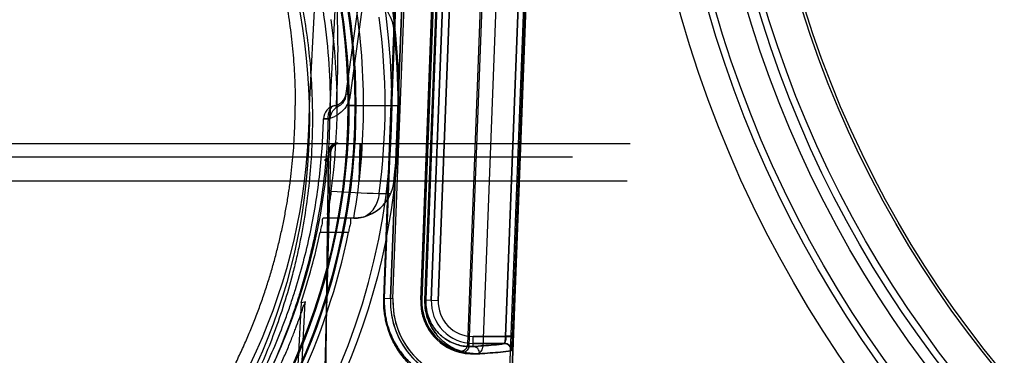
# Model space of a CAD drawing. Header units: millimetres. Extents: x 0 to 297, y 0 to 210.
# Tile 188 of 256: x 56.796 to 57.151, y 158.366 to 158.487. Entities that reach past the tile are written whole.
import ezdxf

# ---------------------------------------------------------------- set-up
doc = ezdxf.new("R2010")
doc.units = ezdxf.units.MM
doc.header["$LTSCALE"] = 16.335
doc.layers.get('0').update_dxf_attribs({"linetype": 'CONTINUOUS'})
for name, color, linetype in [('AXES_REF', 7, 'CONTINUOUS'), ('INTFCLR_1', 7, 'CONTINUOUS'), ('INTFCLR_144815', 7, 'CONTINUOUS'), ('INTFCLR_72935', 7, 'CONTINUOUS')]:
    doc.layers.add(name, color=color, linetype=linetype)

msp = doc.modelspace()

# ---------------------------------------------------------------- linework, layer by layer
at = {"color": 7, "linetype": 'Continuous'}
for centre, radius in [((57.445730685, 154.9564782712), 4.8479140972), ((57.445730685, 154.9564782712), 4.8475), ((57.445730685, 154.9564782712), 4.8164570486), ((57.445730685, 158.6054782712), 0.4275), ((57.445730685, 158.6054782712), 0.4175), ((57.445730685, 158.6054782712), 0.404), ((57.445730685, 158.6054782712), 0.4), ((57.445730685, 158.6054782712), 0.3975), ((57.445730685, 158.6054782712), 0.385), ((57.445730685, 158.6054782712), 0.384)]:
    msp.add_circle(centre, radius, dxfattribs=at)
at = {"color": 9, "linetype": 'Continuous'}
msp.add_circle((57.445730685, 158.6054782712), 0.415, dxfattribs=at)
at = {"color": 7, "linetype": 'Continuous'}
msp.add_arc((57.445730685, 154.9564782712), 4.8, 278.2771290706, 261.7228709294, dxfattribs=at)
at = {"layer": 'AXES_REF', "color": 9, "linetype": 'Continuous'}
msp.add_circle((57.445730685, 154.9564782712), 4.4222561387, dxfattribs=at)
at = {"layer": 'INTFCLR_1', "color": 6, "linetype": 'Continuous'}
for p, q in [((56.986436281, 158.7207297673), (56.9604852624, 158.0414880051)), ((56.98731675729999, 158.7206826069), (56.9613668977, 158.0414711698)), ((56.96882851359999, 158.5217950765), (56.9630006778, 158.3692573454)), ((56.9298093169, 158.3868012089), (56.9343940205, 158.5068012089)), ((56.9306909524, 158.3867843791), (56.9352756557, 158.5067843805)), ((56.9452683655, 158.5064026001), (56.9406836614, 158.3864025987))]:
    msp.add_line(p, q, dxfattribs=at)
at = {"layer": 'INTFCLR_1', "color": 9, "linetype": 'Continuous'}
for p, q in [((56.9768117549, 158.5182258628), (56.9712633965, 158.3731393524)), ((56.9793076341, 158.5181304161), (56.9737591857, 158.3730439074)), ((56.9273999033, 158.3869033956), (56.9319668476, 158.5069041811)), ((56.93213973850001, 158.5069041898), (56.927575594, 158.3869034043)), ((56.9422254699, 158.3863330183), (56.9467943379, 158.5063337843)), ((56.9470691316, 158.5063337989), (56.9425044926, 158.3863330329)), ((56.9444968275, 158.386256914), (56.9490815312, 158.506256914)), ((56.9469946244, 158.3861614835), (56.9515793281, 158.5061614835)), ((56.927575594, 158.3869034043), (56.9273999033, 158.3869033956)), ((56.927575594, 158.3869034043), (56.930690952, 158.3867843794)), ((56.9425044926, 158.3863330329), (56.9422254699, 158.3863330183)), ((56.9425044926, 158.3863330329), (56.9469946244, 158.3861614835)), ((56.9595287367, 158.3695267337), (56.9595287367, 158.3731393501)), ((56.9595287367, 158.3731393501), (56.9712633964, 158.3731393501)), ((56.9712633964, 158.3731393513), (56.9737591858, 158.373043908)), ((56.9708147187, 158.3706397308), (56.9595287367, 158.3706397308))]:
    msp.add_line(p, q, dxfattribs=at)
msp.add_circle((56.68559089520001, 158.4514782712), 0.215, dxfattribs=at)
at = {"layer": 'INTFCLR_1', "color": 6, "linetype": 'Continuous'}
for centre, radius, start, end in [((56.9595287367, 158.3856826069), 0.0297404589, 177.8120294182, 265.0197515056), ((56.9595287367, 158.3856826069), 0.028858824, 177.8120298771, 265.0197518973), ((56.9595287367, 158.3856826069), 0.018858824, 177.8120296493, 273.4125651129), ((56.9605025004, 158.3693527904), 0.0025, 273.4125647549, 357.8120301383)]:
    msp.add_arc(centre, radius, start, end, dxfattribs=at)
at = {"layer": 'INTFCLR_1', "color": 9, "linetype": 'Continuous'}
for centre, radius, start, end in [((56.9595287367, 158.3856826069), 0.0150428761, 177.8120294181, 269.9999999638), ((56.9595287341, 158.3856826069), 0.0125432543, 177.8120290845, 269.9999999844)]:
    msp.add_arc(centre, radius, start, end, dxfattribs=at)
for points, knots in [([(56.5922897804, 158.6501280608), (56.593900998, 158.6509125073), (56.5971549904, 158.6524466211), (56.6037559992, 158.6553578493), (56.6155670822, 158.660039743), (56.6295225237, 158.6643700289), (56.6420319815, 158.6672153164), (56.648402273, 158.6684047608), (56.6520824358, 158.6690171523), (56.6612971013, 158.6704258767), (56.6770795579, 158.6718907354), (56.6957278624, 158.6716556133), (56.7077838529, 158.6705504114), (56.7133500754, 158.6698545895), (56.7170566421, 158.669341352), (56.7270913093, 158.6677491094), (56.7431885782, 158.6641092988), (56.75876869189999, 158.6588556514), (56.7679851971, 158.6550807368), (56.7713005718, 158.6536487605), (56.77620762, 158.6514552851), (56.7865314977, 158.6464471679), (56.8016560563, 158.6376762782), (56.8157461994, 158.6275702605), (56.82433841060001, 158.6204258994), (56.8281928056, 158.6170231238), (56.8307309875, 158.6147283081), (56.83752948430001, 158.6083594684), (56.8479802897, 158.5973571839), (56.860475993, 158.5815013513), (56.8696440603, 158.5673794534), (56.8753926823, 158.5570296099), (56.8785041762, 158.5509390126), (56.88300325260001, 158.5416015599), (56.8889946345, 158.5270449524), (56.8941423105, 158.5101650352), (56.8967238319, 158.4988382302), (56.897776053, 158.4934703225), (56.89844221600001, 158.4898339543), (56.9000998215, 158.4797266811), (56.9014110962, 158.4666604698), (56.9017350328, 158.4534963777), (56.9016447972, 158.4468358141), (56.9015191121, 158.4430048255), (56.9010855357, 158.4335137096), (56.89982085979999, 158.4212627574), (56.8974722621, 158.4082709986), (56.8960647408, 158.4018718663), (56.8951937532, 158.3982391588), (56.8938314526, 158.3928556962), (56.8915623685, 158.3849312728), (56.8869197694, 158.371287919), (56.8813633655, 158.3581538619), (56.8757379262, 158.3471341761), (56.8723284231, 158.3410052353), (56.8670612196, 158.3320439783), (56.8584349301, 158.3191616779), (56.8454012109, 158.303166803), (56.8345454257, 158.2921440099), (56.8268634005, 158.2852178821), (56.821598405, 158.2806946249), (56.8120727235, 158.2730888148), (56.7975734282, 158.2631395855), (56.7852104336, 158.2563339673), (56.7788227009, 158.2532207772)], [0, 0, 0, 0, 0.0078493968, 0.0157556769, 0.0315973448, 0.06348082, 0.0796255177, 0.0877696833, 0.09186257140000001, 0.09596636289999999, 0.128600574, 0.1611442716, 0.177500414, 0.1816059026, 0.1857145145, 0.1938901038, 0.2261064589, 0.2578609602, 0.2657731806, 0.2697286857, 0.2736790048, 0.2893160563, 0.3199691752, 0.350131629, 0.3651446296, 0.3688979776, 0.3726519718, 0.3801321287, 0.4097003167, 0.4390100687, 0.4684423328, 0.4833358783, 0.4908515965, 0.498396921, 0.52873346, 0.5596898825, 0.5755734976, 0.5795998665, 0.5836492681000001, 0.5917658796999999, 0.6244614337, 0.6410489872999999, 0.6494251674, 0.6536350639, 0.6578378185, 0.6910418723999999, 0.7074624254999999, 0.7156483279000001, 0.7197377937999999, 0.7238248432, 0.7399718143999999, 0.7558251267, 0.7869322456, 0.802323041, 0.8100025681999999, 0.8176490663, 0.8478512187, 0.8777971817, 0.9079026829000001, 0.9155006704, 0.9231007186, 0.93830313, 0.9688745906, 1, 1, 1, 1]), ([(56.9583155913, 158.3545025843), (56.9583073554, 158.3542859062), (56.95714291, 158.3542117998), (56.9561529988, 158.3541324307), (56.9544937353, 158.354248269), (56.9528669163, 158.3544655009), (56.9509067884, 158.3548695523), (56.9486576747, 158.3555199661), (56.9461187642, 158.3564975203), (56.94331445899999, 158.3579010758), (56.9402653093, 158.359865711), (56.9376704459, 158.362034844), (56.93555432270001, 158.3642117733), (56.933902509, 158.3661978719), (56.9325835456, 158.36808744), (56.931560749, 158.3697877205), (56.9305190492, 158.3717284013), (56.9295835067, 158.3738613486), (56.9287877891, 158.3761854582), (56.9282556, 158.3781137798), (56.92782602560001, 158.3801758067), (56.9274169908, 158.3831098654), (56.9273419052, 158.3853794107), (56.927399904, 158.3869033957)], [0, 0, 0, 0, 0.0129007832, 0.0477801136, 0.07449872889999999, 0.1073882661, 0.1467237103, 0.1929830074, 0.2466911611, 0.3083123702, 0.3792507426, 0.4620352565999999, 0.508884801, 0.5597369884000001, 0.6155593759, 0.6457937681, 0.6777486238, 0.7465620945, 0.7840437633, 0.8238376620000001, 0.8654990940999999, 0.9092634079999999, 1, 1, 1, 1]), ([(56.95694689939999, 158.3560544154), (56.9569396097, 158.3558467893), (56.955843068, 158.3557469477), (56.9548939, 158.3556753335), (56.9533213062, 158.3557737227), (56.9517765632, 158.3559749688), (56.9499160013, 158.3563529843), (56.9477801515, 158.3569668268), (56.9453685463, 158.3578930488), (56.9427040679, 158.3592264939), (56.9398061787, 158.3610963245), (56.9373400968, 158.3631629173), (56.9353287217, 158.3652382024), (56.9337581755, 158.3671327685), (56.9325041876, 158.3689356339), (56.9315317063, 158.3705582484), (56.9305409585, 158.3724110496), (56.9296513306, 158.3744475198), (56.9288947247, 158.3766665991), (56.928388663, 158.378508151), (56.9279802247, 158.3804775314), (56.9275914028, 158.3832800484), (56.927520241, 158.3854477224), (56.927575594, 158.3869034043)], [0, 0, 0, 0, 0.0129809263, 0.0477590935, 0.0743728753, 0.107135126, 0.1463267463, 0.1924321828, 0.2459854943, 0.3074636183, 0.378286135, 0.461004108, 0.5078490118, 0.5587223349, 0.6145978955, 0.6448734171, 0.6768805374, 0.7458344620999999, 0.7834065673, 0.8233054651, 0.8650849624, 0.9089800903, 1, 1, 1, 1]), ([(56.9619239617, 158.3669316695), (56.9611563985, 158.366886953), (56.9595485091, 158.3668951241), (56.957045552, 158.3672373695), (56.9543666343, 158.3680003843), (56.9520770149, 158.3690613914), (56.9502002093, 158.3702429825), (56.9487197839, 158.3713850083), (56.9472348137, 158.3727989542), (56.9457812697, 158.3745394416), (56.9446745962, 158.3762703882), (56.9438661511, 158.3778822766), (56.9432948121, 158.3792817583), (56.94280521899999, 158.3808445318), (56.9422969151, 158.3831937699), (56.9421771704, 158.3850644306), (56.94222546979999, 158.386333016)], [0, 0, 0, 0, 0.0741886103, 0.15467214, 0.2430392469, 0.3420070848, 0.3969611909, 0.4567875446, 0.5221129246, 0.5944261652, 0.6750844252, 0.7197030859, 0.7682915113, 0.8207824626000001, 0.8775040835, 1, 1, 1, 1]), ([(56.9595287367, 158.3695267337), (56.9588694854, 158.3694819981), (56.95748674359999, 158.3694772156), (56.9553309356, 158.3697576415), (56.9530192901, 158.3704047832), (56.9510413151, 158.3713153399), (56.9494183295, 158.3723342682), (56.9481365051, 158.3733221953), (56.946849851, 158.3745480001), (56.9455895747, 158.3760596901), (56.9445146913, 158.3777453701), (56.9436364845, 158.3795915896), (56.9430547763, 158.3813288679), (56.94256630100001, 158.3835959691), (56.94246244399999, 158.3852268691), (56.9425044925, 158.3863330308)], [0, 0, 0, 0, 0.0735968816, 0.1535237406, 0.241401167, 0.3399937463, 0.3948260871, 0.4545916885, 0.5199362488, 0.5923717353, 0.6732825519, 0.7419092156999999, 0.8196423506, 0.8767056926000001, 1, 1, 1, 1]), ([(56.9595287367, 158.3695267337), (56.9620161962, 158.3696729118), (56.9657710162, 158.3699789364), (56.9695727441, 158.3702884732), (56.9708147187, 158.3706397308)], [0, 0, 0, 0, 0.6587678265, 1, 1, 1, 1]), ([(56.9619239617, 158.3669316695), (56.9619446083, 158.3675794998), (56.9614782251, 158.3689316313), (56.9601577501, 158.3695234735), (56.9595287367, 158.3695267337)], [0, 0, 0, 0, 0.5074920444, 1, 1, 1, 1]), ([(56.9733082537, 158.3680446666), (56.9720549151, 158.3676932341), (56.968220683, 158.3673839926), (56.96443306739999, 158.3670778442), (56.9619239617, 158.3669316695)], [0, 0, 0, 0, 0.3411963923, 1, 1, 1, 1])]:
    msp.add_open_spline(points, degree=3, knots=knots, dxfattribs=at)
at = {"layer": 'INTFCLR_1', "color": 7, "linetype": 'Continuous'}
for points, knots in [([(56.9712633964, 158.3731393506), (56.9712510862, 158.3729784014), (56.9711990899, 158.3723484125), (56.9710834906, 158.3714643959), (56.9709776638, 158.3709321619), (56.9708462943, 158.3705830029), (56.9707844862, 158.3706238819)], [0, 0, 0, 0, 0.1868010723, 0.7451097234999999, 0.9142443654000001, 1, 1, 1, 1]), ([(56.9732777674, 158.3680129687), (56.9733714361, 158.3678901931), (56.9734865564, 158.3689420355), (56.9735740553, 158.3695553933), (56.9736833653, 158.3713024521), (56.97373500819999, 158.3724116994), (56.9737591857, 158.3730439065)], [0, 0, 0, 0, 0.09135910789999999, 0.3072878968, 0.6257122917, 1, 1, 1, 1]), ([(56.9737591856, 158.3730439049), (56.973741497, 158.3725815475), (56.9736901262, 158.3715033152), (56.9736100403, 158.3698283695), (56.97344242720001, 158.3686280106), (56.9733082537, 158.3680446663)], [0, 0, 0, 0, 0.2762257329, 0.6446028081, 1, 1, 1, 1]), ([(56.9732777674, 158.3680129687), (56.9733057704, 158.3686689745), (56.9728072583, 158.3700613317), (56.97143725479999, 158.3706271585), (56.9707844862, 158.3706238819)], [0, 0, 0, 0, 0.501461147, 1, 1, 1, 1]), ([(56.9708147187, 158.3706397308), (56.9714659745, 158.3706390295), (56.97282509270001, 158.3700762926), (56.9733324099, 158.3686962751), (56.9733082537, 158.3680446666)], [0, 0, 0, 0, 0.4996930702, 1, 1, 1, 1])]:
    msp.add_open_spline(points, degree=3, knots=knots, dxfattribs=at)
msp.add_open_spline([(56.9712633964, 158.3731393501), (56.971222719, 158.3726159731), (56.9716131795, 158.3716460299), (56.9710932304, 158.3715737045)], degree=3, dxfattribs=at)
at = {"layer": 'INTFCLR_144815', "color": 6, "linetype": 'Continuous'}
for p, q in [((56.908090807, 158.4562801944), (56.92644391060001, 158.8064782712)), ((56.9005908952, 158.4564782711), (56.9173664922, 158.7765757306)), ((56.9101389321, 158.455558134), (56.91086987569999, 158.4559963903)), ((56.9171129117, 158.4564782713), (56.9146132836, 158.4564782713)), ((56.9149384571, 158.4564782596), (56.9174619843, 158.4564782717)), ((56.9171129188, 158.4564782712), (56.9303539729, 158.4564782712)), ((56.9303539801, 158.4564782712), (56.932853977, 158.4564782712)), ((56.9303539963, 158.4564782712), (56.9328539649, 158.4564782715)), ((56.9185468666, 158.4290894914), (56.9188848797, 158.4427782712)), ((56.9193031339, 158.4427782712), (56.9185468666, 158.4290894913)), ((57.0004017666, 158.4427782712), (57.0161099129, 158.4427782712)), ((56.9081730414, 158.4387782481), (56.9067930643, 158.3828922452)), ((56.9081730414, 158.4387782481), (56.90818114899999, 158.4389720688)), ((57.0150403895, 158.4290894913), (56.3561414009, 158.4290894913)), ((56.9200117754, 158.416208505), (56.9173185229, 158.4157533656)), ((56.8976137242, 158.3854508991), (56.8960621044, 158.3551248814)), ((56.89761412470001, 158.3854508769), (56.8989757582, 158.3856855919))]:
    msp.add_line(p, q, dxfattribs=at)
at = {"layer": 'INTFCLR_144815', "color": 9, "linetype": 'Continuous'}
for p, q in [((56.9136916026, 158.45990328), (56.9591470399, 158.7892996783)), ((56.9489791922, 158.7073362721), (56.9152751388, 158.4601392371)), ((56.93106165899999, 158.4838749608), (56.9310579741, 158.4839079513)), ((56.9108698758, 158.4559963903), (56.9097550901, 158.4563934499)), ((56.9073170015, 158.4516527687), (56.9056740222, 158.4515892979)), ((56.9056740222, 158.4515892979), (56.9073121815, 158.4515886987)), ((56.3707800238, 158.4427782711), (57.0004017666, 158.4427782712)), ((56.37577926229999, 158.4378655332), (56.9954025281, 158.4378655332)), ((56.9074351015, 158.4378655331), (56.9039617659, 158.1564782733)), ((56.9067930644, 158.3828922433), (56.90747077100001, 158.4377957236)), ((56.9310579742, 158.4290485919), (56.93106165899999, 158.4290815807)), ((56.925764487, 158.4246648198), (56.92988613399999, 158.4246834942)), ((56.91731852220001, 158.4157533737), (56.905543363, 158.4157533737)), ((56.9044694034, 158.4107533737), (56.9146757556, 158.4107533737)), ((56.89897638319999, 158.3856856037), (56.8978771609, 158.3642242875))]:
    msp.add_line(p, q, dxfattribs=at)
at = {"layer": 'INTFCLR_144815', "color": 7, "linetype": 'Continuous'}
msp.add_line((56.90747077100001, 158.4377957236), (56.9063447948, 158.4378295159), dxfattribs=at)
at = {"layer": 'INTFCLR_144815', "color": 9, "linetype": 'Continuous'}
msp.add_circle((56.68559089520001, 158.4564782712), 0.2472630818, dxfattribs=at)
for centre, radius, start, end in [((56.6855909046, 158.4565218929), 0.2447630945, 359.9897886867, 180.0102112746), ((56.68559089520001, 158.4563640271), 0.2318711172, 0.028230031, 179.9717699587), ((56.6855908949, 158.4565051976), 0.2315220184, 359.9933364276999, 180.0066635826), ((56.68559089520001, 158.4564076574), 0.2293714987, 0.0176390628, 179.9823609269), ((56.6855908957, 158.456548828), 0.2290223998, 359.982348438, 180.0176515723), ((56.6858783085, 158.4569048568), 0.2223144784, 359.8900553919, 8.643561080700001), ((56.68559089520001, 158.4564782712), 0.242271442, 352.4544928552, 7.5455071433), ((56.6855908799, 158.4564346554), 0.2447631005, 179.9897900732, 0.0102098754), ((56.68559089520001, 158.4565925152), 0.2318711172, 180.028230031, 359.9717699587), ((56.6855908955, 158.4564513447), 0.2315220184, 179.9933364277, 0.0066635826), ((56.68559089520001, 158.4565488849), 0.2293714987, 180.0176390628, 359.9823609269), ((56.68559089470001, 158.4564077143), 0.2290223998, 179.982348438, 0.0176515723), ((56.9106725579, 158.451478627), 0.004999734, 100.5739138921, 178.7316403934), ((56.6830547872, 158.4568586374), 0.2251381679, 358.6585698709, 359.9031966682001), ((57.10777706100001, 162.0969026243), 3.6767458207, 266.8924146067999, 267.1624862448)]:
    msp.add_arc(centre, radius, start, end, dxfattribs=at)
at = {"layer": 'INTFCLR_144815', "color": 6, "linetype": 'Continuous'}
for centre, radius, start, end in [((56.68559089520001, 158.4564782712), 0.2345253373, 350.0000000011, 9.9999999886), ((56.9161584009, 158.4822128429), 0.0149956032, 6.364865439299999, 88.4911031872), ((56.9161203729, 158.4822376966), 0.0150306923, 6.3802998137, 23.67453154), ((56.6855908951, 158.4564782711), 0.2250000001, 352.1026397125, 7.897360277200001), ((56.68559089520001, 158.4564782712), 0.2469948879, 353.6277518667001, 6.372248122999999), ((56.68559089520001, 158.4564782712), 0.2225, 180.0510065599, 359.9489934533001), ((56.68559089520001, 158.4564782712), 0.215, 180, 359.9999999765), ((56.9161584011, 158.4307436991), 0.0149956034, 271.5088958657, 353.6351355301), ((56.9161149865, 158.4307202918), 0.015036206, 336.3286636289, 353.6165050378), ((56.9161483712, 158.4306990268), 0.0149969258, 284.9287043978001, 336.3518619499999), ((56.68559089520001, 158.4564782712), 0.2336035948, 334.2866429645, 348.7122120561), ((56.6855908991, 158.4564782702), 0.2236035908, 341.4792173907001, 348.200302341)]:
    msp.add_arc(centre, radius, start, end, dxfattribs=at)
for points, knots in [([(56.68559089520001, 158.6679118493), (56.6887785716, 158.6679118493), (56.69516143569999, 158.6677657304), (56.704730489, 158.6671071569), (56.7142968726, 158.6660053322), (56.723857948, 158.6644540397), (56.733410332, 158.6624446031), (56.7429483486, 158.6599662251), (56.7524636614, 158.6570063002), (56.76194523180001, 158.6535506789), (56.7713783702, 158.6495842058), (56.7807442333, 158.6450914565), (56.79001877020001, 158.6400578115), (56.7991722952, 158.6344707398), (56.8081682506, 158.6283218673), (56.8169640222, 158.6216085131), (56.8255091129, 158.6143373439), (56.83374655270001, 158.6065271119), (56.84161466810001, 158.5982113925), (56.8490502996, 158.5894399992), (56.855993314, 158.5802787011), (56.862390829, 158.5708077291), (56.8682027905, 158.56111581), (56.8734059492, 158.5512920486), (56.8779944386, 158.5414192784), (56.8819787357, 158.5315662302), (56.88538174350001, 158.5217850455), (56.8882342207, 158.5121099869), (56.8905704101, 158.5025588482), (56.8924242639, 158.4931360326), (56.893826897, 158.4838348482), (56.8948048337, 158.4746396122), (56.8953785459, 158.4655329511), (56.895501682, 158.4594865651), (56.89549926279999, 158.4564782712)], [0, 0, 0, 0, 0.0288942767, 0.0578478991, 0.0869136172, 0.1161495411, 0.1456150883, 0.17536286, 0.2054436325, 0.2359079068, 0.2668019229, 0.2981636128, 0.3300272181, 0.3624129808, 0.3953267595, 0.4287535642, 0.4626639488, 0.496980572, 0.5315970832, 0.5663822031, 0.6011593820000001, 0.6357401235, 0.6699302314, 0.7035466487, 0.7364587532, 0.7685700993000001, 0.7998436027, 0.8302944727, 0.8599662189, 0.8889391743, 0.9173142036, 0.9452012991, 0.9727317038, 1, 1, 1, 1]), ([(56.9136916, 158.4599032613), (56.9136259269, 158.4594273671), (56.9133575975, 158.4585019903), (56.9124795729, 158.457070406), (56.9115132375, 158.4563095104), (56.9108698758, 158.4559963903)], [0, 0, 0, 0, 0.2887429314, 0.5699470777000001, 1, 1, 1, 1]), ([(56.6855908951, 158.2453022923), (56.6872677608, 158.2453022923), (56.6906225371, 158.2453427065), (56.6956539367, 158.2455246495), (56.7006849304, 158.2458282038), (56.7057152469, 158.2462538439), (56.7107445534, 158.2468022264), (56.7157725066, 158.2474741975), (56.72079857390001, 158.2482707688), (56.7258222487, 158.249193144), (56.7308427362, 158.2502426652), (56.7358592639, 158.251420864), (56.74087067, 158.2527293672), (56.7458758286, 158.2541699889), (56.7508731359, 158.2557445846), (56.7558610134, 158.2574551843), (56.76083730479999, 158.2593037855), (56.7657998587, 158.2612925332), (56.7707458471, 158.2634234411), (56.7756724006, 158.2656986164), (56.7805759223, 158.2681199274), (56.7854527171, 158.2706892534), (56.7902983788, 158.2734081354), (56.7951081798, 158.2762779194), (56.7998767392, 158.2792994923), (56.804598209, 158.2824733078), (56.8092661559, 158.2857992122), (56.8138735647, 158.2892763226), (56.8184128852, 158.2929029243), (56.8228760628, 158.2966763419), (56.82725460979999, 158.3005928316), (56.8315396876, 158.3046474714), (56.8357222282, 158.3088340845), (56.8397930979, 158.3131452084), (56.84374330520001, 158.3175721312), (56.8475642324, 158.3221049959), (56.85124782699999, 158.3267329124), (56.854786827, 158.3314441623), (56.8581749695, 158.3362264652), (56.8614071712, 158.3410672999), (56.8644797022, 158.3459543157), (56.8673899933, 158.3508752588), (56.8701365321, 158.3558179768), (56.8727187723, 158.360770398), (56.8751378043, 158.365722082), (56.8773963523, 158.3706649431), (56.8794985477, 158.3755936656), (56.88144914, 158.3805046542), (56.8832531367, 158.3853956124), (56.88491552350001, 158.390265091), (56.88644115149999, 158.3951123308), (56.88783462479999, 158.3999370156), (56.8891002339, 158.404739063), (56.89024193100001, 158.4095184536), (56.8912634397, 158.4142756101), (56.8921682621, 158.4190115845), (56.8929596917, 158.423728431), (56.8936406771, 158.4284288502), (56.89421376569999, 158.4331161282), (56.8946810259, 158.4377937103), (56.8950440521, 158.4424652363), (56.8953039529, 158.4471344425), (56.8954613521, 158.4518051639), (56.8954980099, 158.4549202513), (56.89549926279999, 158.4564782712)], [0, 0, 0, 0, 0.0152115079, 0.0304312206, 0.0456674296, 0.060928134, 0.076221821, 0.0915561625, 0.1069396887, 0.1223797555, 0.1378850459, 0.1534623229, 0.169120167, 0.1848647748, 0.2007045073, 0.2166448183, 0.2326936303, 0.2488553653, 0.2651371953, 0.2815421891, 0.2980761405, 0.3147407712, 0.3315399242, 0.3484738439, 0.3655424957, 0.3827441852, 0.4000751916, 0.4175297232, 0.4350996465, 0.4527744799, 0.4705409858, 0.4883832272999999, 0.5062825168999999, 0.524217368, 0.5421640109, 0.5600969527, 0.5779894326, 0.5958136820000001, 0.6135422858, 0.6311489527, 0.6486090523, 0.6659016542, 0.6830048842, 0.6998975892, 0.7165613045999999, 0.7329915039, 0.7491899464, 0.7651635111, 0.7809214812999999, 0.7964748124, 0.8118350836, 0.8270148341, 0.8420260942, 0.856879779, 0.8715864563, 0.8861599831, 0.9006149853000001, 0.9149693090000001, 0.9292409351, 0.9434482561, 0.9576092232, 0.9717425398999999, 0.9858665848, 1, 1, 1, 1]), ([(56.9081312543, 158.4515880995), (56.9081305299, 158.4520476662), (56.9082483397, 158.4529006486), (56.9088415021, 158.4543239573), (56.9095841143, 158.4551562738), (56.9101389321, 158.455558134)], [0, 0, 0, 0, 0.2999572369, 0.5528613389, 1, 1, 1, 1]), ([(56.90818114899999, 158.4389720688), (56.9082026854, 158.4393371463), (56.908313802, 158.4400528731), (56.9087359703, 158.4411809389), (56.9095376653, 158.4423145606), (56.9105501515, 158.4427782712), (56.9110822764, 158.4427782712)], [0, 0, 0, 0, 0.2114852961, 0.4155039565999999, 0.6922810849, 1, 1, 1, 1]), ([(56.91100625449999, 158.4427782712), (56.9104464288, 158.4427782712), (56.9094090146, 158.4422799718), (56.9084580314, 158.4408196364), (56.9082045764, 158.4396539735), (56.9081811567, 158.4389720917)], [0, 0, 0, 0, 0.3263666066, 0.6022427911, 1, 1, 1, 1]), ([(56.908456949, 158.4255635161), (56.908405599, 158.4251933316), (56.9083011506, 158.4244577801), (56.908137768, 158.4233686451), (56.9079245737, 158.4219821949), (56.9076401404, 158.4204202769), (56.9074022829, 158.4186443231), (56.9069071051, 158.4173916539), (56.9072085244, 158.4157533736), (56.906699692, 158.4157533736)], [0, 0, 0, 0, 0.1124453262, 0.2234732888, 0.3315884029, 0.533433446, 0.7080546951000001, 0.8469055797, 1, 1, 1, 1]), ([(56.905543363, 158.4157533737), (56.9050485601, 158.4157533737), (56.9053842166, 158.4140028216), (56.9047816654, 158.4126712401), (56.90460387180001, 158.4113970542), (56.9044694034, 158.4107533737)], [0, 0, 0, 0, 0.2902460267, 0.6142730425, 1, 1, 1, 1]), ([(56.9157058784, 158.4157533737), (56.9152114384, 158.4157533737), (56.91556067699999, 158.4140015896), (56.9149705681, 158.4126701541), (56.9148041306, 158.4113965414), (56.9146757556, 158.4107533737)], [0, 0, 0, 0, 0.2905451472, 0.6146038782, 1, 1, 1, 1]), ([(56.88750641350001, 158.357205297), (56.887845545, 158.3578950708), (56.8885303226, 158.3593072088), (56.8895502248, 158.3614710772), (56.8905718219, 158.3637042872), (56.8915777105, 158.3659724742), (56.89254931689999, 158.3682340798), (56.8934676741, 158.3704411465), (56.89431065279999, 158.3725319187), (56.8950577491, 158.3744413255), (56.8957000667, 158.3761291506), (56.8962445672, 158.3775944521), (56.8967036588, 158.3788610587), (56.8971962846, 158.3802332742), (56.8976441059, 158.3815826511), (56.898224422, 158.3831115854), (56.8983260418, 158.3841172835), (56.899438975, 158.3857649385), (56.89897638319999, 158.3856856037)], [0, 0, 0, 0, 0.07502765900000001, 0.1531894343, 0.2335000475, 0.3147357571, 0.3953805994, 0.4737639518, 0.5480715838, 0.6154260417, 0.6738933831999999, 0.7243681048, 0.7679500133, 0.8055813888, 0.8660002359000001, 0.9102996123, 0.9541863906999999, 1, 1, 1, 1]), ([(56.9036952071, 158.1564782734), (56.9036433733, 158.1570279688), (56.9035697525, 158.1582529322), (56.9035060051, 158.1598657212), (56.90346195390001, 158.1613507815), (56.90343098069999, 158.1626242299), (56.9034033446, 158.1640150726), (56.903378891, 158.1655321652), (56.90335759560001, 158.1671852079), (56.903339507, 158.1689848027), (56.90332474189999, 158.170942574), (56.903313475, 158.1730711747), (56.9033059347, 158.1753843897), (56.9033024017, 158.1778974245), (56.9033032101, 158.1806270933), (56.9033087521, 158.1835919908), (56.9033194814, 158.1868125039), (56.9033359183, 158.1903109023), (56.9033586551, 158.1941115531), (56.9033883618, 158.198240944), (56.90342579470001, 158.2027279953), (56.9034718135, 158.2076051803), (56.9035273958, 158.2129085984), (56.9035936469, 158.2186776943), (56.9036718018, 158.2249546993), (56.9037632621, 158.2317866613), (56.903869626, 158.2392261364), (56.9039927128, 158.2473313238), (56.9041345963, 158.2561666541), (56.9042976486, 158.2658036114), (56.9044846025, 158.2763221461), (56.90469860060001, 158.2878107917), (56.9049432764, 158.3003679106), (56.9052228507, 158.3141027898), (56.9055422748, 158.3291378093), (56.90590746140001, 158.3456126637), (56.9063256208, 158.3636900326), (56.9066301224, 158.3762934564), (56.9067930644, 158.3828922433)], [0, 0, 0, 0, 0.007314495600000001, 0.0162510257, 0.0213833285, 0.0269963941, 0.0331262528, 0.0398123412, 0.04709693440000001, 0.0550270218, 0.0636539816, 0.0730335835, 0.0832264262, 0.0942988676, 0.1063254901, 0.1193882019, 0.1335769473, 0.1489900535, 0.1657343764, 0.1839276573, 0.2036963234, 0.2251794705, 0.2485419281, 0.2739581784, 0.3016116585, 0.3317041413, 0.3644739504, 0.4001775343, 0.4390914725, 0.4815366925, 0.527863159, 0.5784596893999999, 0.6337610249, 0.6942474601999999, 0.7604526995, 0.8329851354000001, 0.9125547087, 1, 1, 1, 1])]:
    msp.add_open_spline(points, degree=3, knots=knots, dxfattribs=at)
at = {"layer": 'INTFCLR_144815', "color": 9, "linetype": 'Continuous'}
for points, knots in [([(56.9105003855, 158.4917480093), (56.91074546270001, 158.4851167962), (56.9108924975, 158.4751382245), (56.9105353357, 158.4630742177), (56.91026262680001, 158.4576485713), (56.9101392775, 158.4555577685)], [0, 0, 0, 0, 0.5498636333, 0.8264465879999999, 1, 1, 1, 1]), ([(56.9152751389, 158.4601392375), (56.91519396, 158.4595434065), (56.9149295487, 158.4583852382), (56.9142542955, 158.4567852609), (56.91336530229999, 158.455389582), (56.9123221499, 158.454217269), (56.9111674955, 158.4532624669), (56.9099363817, 158.4525184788), (56.90864998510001, 158.4519738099), (56.9077624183, 158.4517396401), (56.9073170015, 158.4516527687)], [0, 0, 0, 0, 0.1453969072, 0.2854424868, 0.41793925, 0.5436940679, 0.6633331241, 0.7788686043, 0.8902735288, 1, 1, 1, 1]), ([(56.90975509, 158.4563934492), (56.909981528, 158.4564370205), (56.91054735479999, 158.4565891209), (56.9114199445, 158.4569959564), (56.91289529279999, 158.4580964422), (56.91364279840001, 158.4595496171), (56.91379440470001, 158.4606482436)], [0, 0, 0, 0, 0.111716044, 0.2829048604, 0.4626988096, 1, 1, 1, 1]), ([(56.9152751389, 158.4601392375), (56.9149025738, 158.4602215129), (56.91455061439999, 158.4603721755), (56.9137747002, 158.460505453), (56.91379440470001, 158.4606482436)], [0, 0, 0, 0, 0.725798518, 1, 1, 1, 1]), ([(56.90975509, 158.4563934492), (56.9093792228, 158.4563247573), (56.9085852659, 158.4559367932), (56.9077486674, 158.4547966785), (56.907302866, 158.4532963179), (56.9072739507, 158.452201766), (56.9073170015, 158.4516527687)], [0, 0, 0, 0, 0.1984692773, 0.4371861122, 0.7139604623, 1, 1, 1, 1]), ([(56.7023350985, 158.2356019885), (56.7093236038, 158.2361380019), (56.7231943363, 158.2378746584), (56.7385296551, 158.2413073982), (56.7485412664, 158.2441823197), (56.75513749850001, 158.2462471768), (56.7664017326, 158.2502165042), (56.7819078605, 158.256930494), (56.7995382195, 158.2665724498), (56.8119849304, 158.2749303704), (56.8199332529, 158.2809472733), (56.8251416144, 158.2850791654), (56.8339536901, 158.2925712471), (56.8457654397, 158.3040707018), (56.85649218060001, 158.3165657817), (56.8633997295, 158.3257958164), (56.8671896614, 158.3312316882), (56.8727172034, 158.339552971), (56.88033068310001, 158.3525488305), (56.88747669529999, 158.3677456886), (56.8917673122, 158.3787609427), (56.8940272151, 158.3852102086), (56.8972183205, 158.3950394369), (56.9011584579, 158.4100977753), (56.9045440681, 158.4306697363), (56.905515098, 158.4445851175), (56.9056740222, 158.4515892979)], [0, 0, 0, 0, 0.0646712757, 0.128756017, 0.144762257, 0.1607751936, 0.1925243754, 0.2549242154, 0.3164399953, 0.3776942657, 0.3930416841, 0.4084179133, 0.439031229, 0.4997315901, 0.5603068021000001, 0.5907642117, 0.6060722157, 0.6214442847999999, 0.6829352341, 0.7448362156, 0.7761705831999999, 0.791975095, 0.8078842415, 0.8715193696, 0.935356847, 1, 1, 1, 1]), ([(56.9073170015, 158.4516527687), (56.90715510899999, 158.4444898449), (56.9061718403, 158.4302611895), (56.9027528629, 158.4092248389), (56.8987774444, 158.39382252), (56.8955582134, 158.3837675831), (56.8932793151, 158.3771728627), (56.8889534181, 158.3659127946), (56.88175118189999, 158.3503772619), (56.8740764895, 158.3370809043), (56.8685009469, 158.3285688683), (56.8646828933, 158.3230105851), (56.85772483, 158.3135773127), (56.8469205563, 158.3008049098), (56.83501705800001, 158.2890415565), (56.8261341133, 158.2813781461), (56.82088730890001, 158.2771516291), (56.812883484, 158.2710044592), (56.800353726, 158.2624604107), (56.782595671, 158.2526012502), (56.7669737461, 158.2457347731), (56.7556255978, 158.2416745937), (56.7489818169, 158.2395641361), (56.7389027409, 158.2366249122), (56.7234618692, 158.2331170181), (56.70949022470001, 158.2313379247), (56.7024517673, 158.2307915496)], [0, 0, 0, 0, 0.065112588, 0.129394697, 0.1934385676, 0.2094427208, 0.2253383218, 0.256842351, 0.3190311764, 0.3807412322, 0.3961553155, 0.411501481, 0.442018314, 0.5026504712, 0.5633236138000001, 0.5938905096, 0.609235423, 0.6245466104, 0.6856021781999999, 0.7468424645, 0.8088893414, 0.8404348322, 0.8563390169, 0.8722339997, 0.9358427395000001, 1, 1, 1, 1]), ([(56.9200117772, 158.4162085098), (56.9207876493, 158.4165017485), (56.922285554, 158.4173866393), (56.9240585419, 158.4193695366), (56.9252867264, 158.4218618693), (56.9256785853, 158.4237160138), (56.925764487, 158.4246648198)], [0, 0, 0, 0, 0.2318302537, 0.4763818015, 0.7337212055, 1, 1, 1, 1])]:
    msp.add_open_spline(points, degree=3, knots=knots, dxfattribs=at)
at = {"layer": 'INTFCLR_144815', "color": 7, "linetype": 'Continuous'}
for points, knots in [([(56.91100625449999, 158.4427782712), (56.9108924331, 158.4428064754), (56.91034045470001, 158.4429086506), (56.9091549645, 158.4427214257), (56.9079810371, 158.4415712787), (56.9074367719, 158.4398363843), (56.9072790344, 158.4385664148), (56.9074352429, 158.4378655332)], [0, 0, 0, 0, 0.0495145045, 0.2366748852, 0.4799800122, 0.6967921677, 1, 1, 1, 1]), ([(56.9074353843, 158.4378655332), (56.9074406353, 158.4382872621), (56.9075255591, 158.4391135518), (56.90786961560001, 158.4402796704), (56.9084183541, 158.4412994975), (56.9093418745, 158.4423457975), (56.9103609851, 158.4427782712), (56.91100625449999, 158.4427782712)], [0, 0, 0, 0, 0.1904729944, 0.3726536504, 0.546007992, 0.7085879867, 1, 1, 1, 1]), ([(56.9074375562, 158.4375098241), (56.9074199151, 158.4376082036), (56.90746089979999, 158.4380965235), (56.9077694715, 158.4387744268), (56.908173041, 158.4387782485)], [0, 0, 0, 0, 0.1984934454, 1, 1, 1, 1]), ([(56.9074352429, 158.4378655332), (56.9073622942, 158.4378658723), (56.90725693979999, 158.4376010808), (56.9071268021, 158.4372951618), (56.9069558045, 158.4368527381), (56.90689214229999, 158.4365070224), (56.9065698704, 158.4361944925), (56.9064910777, 158.4365022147), (56.9063585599, 158.4366266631), (56.9062027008, 158.4365908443), (56.90611255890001, 158.4369241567), (56.9067457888, 158.4371962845), (56.90713381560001, 158.4373995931), (56.9074375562, 158.4375098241)], [0, 0, 0, 0, 0.0550450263, 0.1632154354, 0.2880420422, 0.3900833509, 0.4570638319, 0.5223226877, 0.5615010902, 0.5862162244, 0.6244742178, 0.7561823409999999, 1, 1, 1, 1])]:
    msp.add_open_spline(points, degree=3, knots=knots, dxfattribs=at)
msp.add_open_spline([(56.90747077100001, 158.4377957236), (56.90747562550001, 158.4381680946), (56.907665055, 158.4387553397), (56.9080374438, 158.4387585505)], degree=3, dxfattribs=at)
at = {"layer": 'INTFCLR_72935', "color": 6, "linetype": 'Continuous'}
for p, q in [((56.9864353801, 158.7207061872), (56.9604849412, 158.0414795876)), ((56.9613668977, 158.0414711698), (56.98731675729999, 158.7206826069)), ((56.9575984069, 158.3702817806), (56.96336382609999, 158.5211858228)), ((56.9638219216, 158.521718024), (56.9580145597, 158.369716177)), ((56.9343940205, 158.5068012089), (56.9298093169, 158.3868012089)), ((56.930691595, 158.3868012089), (56.9352762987, 158.5068012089)), ((56.9406836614, 158.3864025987), (56.9452683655, 158.5064026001)), ((56.9457058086, 158.5063942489), (56.941121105, 158.3863942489))]:
    msp.add_line(p, q, dxfattribs=at)
at = {"layer": 'INTFCLR_72935', "color": 9, "linetype": 'Continuous'}
for p, q in [((56.9712633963, 158.3731393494), (56.976811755, 158.5182258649)), ((56.9737591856, 158.3730439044), (56.9793076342, 158.5181304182)), ((56.9319668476, 158.5069041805), (56.9273999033, 158.3869033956)), ((56.927575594, 158.3869034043), (56.93213973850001, 158.5069041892)), ((56.9467943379, 158.5063337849), (56.94222547, 158.3863330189)), ((56.9425044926, 158.3863330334), (56.9470691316, 158.5063337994)), ((56.9490815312, 158.506256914), (56.9444968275, 158.386256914)), ((56.9515793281, 158.5061614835), (56.9469946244, 158.3861614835)), ((56.927575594, 158.3869034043), (56.9273999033, 158.3869033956)), ((56.927575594, 158.3869034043), (56.9275533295, 158.3856826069)), ((56.927575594, 158.3869034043), (56.930690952, 158.3867843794)), ((56.94112078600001, 158.3863858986), (56.9406836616, 158.3864025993)), ((56.9425044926, 158.3863330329), (56.9422254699, 158.3863330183)), ((56.9425044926, 158.3863330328), (56.9469946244, 158.3861614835)), ((56.9595287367, 158.3695267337), (56.9595287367, 158.3731393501)), ((56.9712633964, 158.3731393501), (56.9595287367, 158.3731393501)), ((56.9595287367, 158.3706397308), (56.9708147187, 158.3706397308))]:
    msp.add_line(p, q, dxfattribs=at)
at = {"layer": 'INTFCLR_72935', "color": 7, "linetype": 'Continuous'}
for p, q in [((56.9737591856, 158.373043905), (56.9712633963, 158.3731393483)), ((56.97128295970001, 158.3733808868), (56.9737786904, 158.373526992))]:
    msp.add_line(p, q, dxfattribs=at)
at = {"layer": 'INTFCLR_72935', "color": 6, "linetype": 'Continuous'}
for radius, start, end in [(0.0297404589, 177.812029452, 267.7698936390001), (0.028858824, 177.8120298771, 269.5192405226), (0.018858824, 177.8120310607, 255.84486375), (0.0184213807, 177.8120293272, 253.8957679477)]:
    msp.add_arc((56.9595287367, 158.3856826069), radius, start, end, dxfattribs=at)
at = {"layer": 'INTFCLR_72935', "color": 9, "linetype": 'Continuous'}
for centre, radius, start, end in [((56.9589255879, 158.385709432), 0.0164329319, 177.8252037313, 180.0936428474), ((56.9595287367, 158.3856826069), 0.0150428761, 177.812029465, 270.0000000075), ((56.9595287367, 158.3856826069), 0.0125432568, 177.8120295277, 270.0000000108), ((56.9913710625, 158.3987865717), 0.0481066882, 219.8138116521, 220.7312486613), ((56.9910575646, 158.3944640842), 0.0412831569, 215.8571811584, 216.8317627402)]:
    msp.add_arc(centre, radius, start, end, dxfattribs=at)
for points, knots in [([(56.9273999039, 158.3869033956), (56.92737048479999, 158.3861293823), (56.9273672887, 158.3846010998), (56.9275235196, 158.3823473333), (56.9278247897, 158.380184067), (56.9282516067, 158.3781333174), (56.92878011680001, 158.3762091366), (56.9295732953, 158.3738901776), (56.93070664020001, 158.3712952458), (56.932028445, 158.3689606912), (56.9331267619, 158.3673085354), (56.9341912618, 158.3658524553), (56.9355381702, 158.3642283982), (56.9376548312, 158.3620501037), (56.9402463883, 158.3598804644), (56.9432937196, 158.3579123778), (56.9467998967, 158.3561594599), (56.950016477, 158.355054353), (56.9530948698, 158.3544174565), (56.9550544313, 158.3541817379), (56.95681432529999, 158.3541449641), (56.9576849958, 158.3542293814), (56.9583105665, 158.3543706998), (56.9583155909, 158.3545025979)], [0, 0, 0, 0, 0.0460780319, 0.09082154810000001, 0.1342901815, 0.1759060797, 0.2153459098, 0.2529161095, 0.3216323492, 0.3834450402, 0.4122438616, 0.4396163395, 0.4907165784, 0.5376037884, 0.6201623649, 0.6911424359, 0.7529291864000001, 0.8529749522, 0.8925991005, 0.9391536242, 0.9721509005, 0.9921479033, 1, 1, 1, 1]), ([(56.9275534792, 158.3856828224), (56.9275551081, 158.3846316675), (56.9276470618, 158.3828811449), (56.9279790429, 158.3804853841), (56.9283844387, 158.3785265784), (56.9288879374, 158.3766891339), (56.9296406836, 158.3744746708), (56.9307200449, 158.3719977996), (56.9325932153, 158.3686755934), (56.9346889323, 158.3658997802), (56.93732494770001, 158.3631771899), (56.9397883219, 158.3611097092), (56.9426849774, 158.3592372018), (56.9453528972, 158.3578997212), (56.9477694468, 158.3569703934), (56.94991238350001, 158.3563532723), (56.9519938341, 158.3559318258), (56.9538552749, 158.3557101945), (56.9555212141, 158.3556927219), (56.9563570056, 158.35577401), (56.9569427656, 158.3559272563), (56.9569472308, 158.3560543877)], [0, 0, 0, 0, 0.06738313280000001, 0.1121215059, 0.1549471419, 0.1955171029, 0.2341709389, 0.3048101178, 0.3683292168, 0.4783665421, 0.5264790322, 0.6111261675, 0.6838421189, 0.7471094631, 0.8021107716, 0.8495344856, 0.8900393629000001, 0.9376445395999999, 0.9713810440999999, 0.9918453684, 1, 1, 1, 1]), ([(56.9422254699, 158.3863330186), (56.9421773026, 158.385067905), (56.94229588, 158.3832073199), (56.94279933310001, 158.380868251), (56.9432829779, 158.3793153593), (56.94385022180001, 158.3779177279), (56.9446566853, 158.3763007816), (56.9457609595, 158.3745673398), (56.9472083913, 158.3728281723), (56.9486810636, 158.3714187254), (56.9501542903, 158.3702752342), (56.9520300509, 158.3690863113), (56.9543262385, 158.3680146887), (56.9570195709, 158.3672419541), (56.95953718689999, 158.3668953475), (56.9611540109, 158.3668868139), (56.9619239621, 158.3669316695)], [0, 0, 0, 0, 0.1221608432, 0.1782566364, 0.230658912, 0.2788824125, 0.3236436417, 0.4048744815, 0.4765397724, 0.5414777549, 0.6011880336, 0.6561849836, 0.7555183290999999, 0.8444704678, 0.9255804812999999, 1, 1, 1, 1]), ([(56.942492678, 158.3856825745), (56.94249409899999, 158.3847946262), (56.9426106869, 158.3833970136), (56.9430025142, 158.3815686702), (56.9435416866, 158.3798307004), (56.9443806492, 158.3779589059), (56.9455715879, 158.3760846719), (56.946826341, 158.374573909), (56.94810290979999, 158.3733515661), (56.9493784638, 158.3723621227), (56.951000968, 158.3713366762), (56.9529845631, 158.3704169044), (56.9553087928, 158.3697614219), (56.957477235, 158.3694771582), (56.9588675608, 158.3694820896), (56.9595287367, 158.3695267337)], [0, 0, 0, 0, 0.101340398, 0.1591489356, 0.213163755, 0.3087813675, 0.3922377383, 0.4658561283, 0.5323791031, 0.5935618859, 0.6497781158, 0.7511781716, 0.8418261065, 0.9243691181, 1, 1, 1, 1]), ([(56.9708147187, 158.3706397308), (56.9695727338, 158.3702884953), (56.96577101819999, 158.3699789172), (56.9620161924, 158.3696729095), (56.9595287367, 158.3695267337)], [0, 0, 0, 0, 0.3412332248, 1, 1, 1, 1]), ([(56.9619239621, 158.3669316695), (56.9619446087, 158.3675794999), (56.9614782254, 158.3689316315), (56.9601577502, 158.3695234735), (56.9595287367, 158.3695267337)], [0, 0, 0, 0, 0.507492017, 1, 1, 1, 1]), ([(56.9619239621, 158.3669316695), (56.96443306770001, 158.3670778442), (56.96822068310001, 158.3673839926), (56.972054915, 158.3676932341), (56.9733082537, 158.3680446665)], [0, 0, 0, 0, 0.6588035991, 1, 1, 1, 1]), ([(56.9733082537, 158.3680446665), (56.9733324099, 158.3686962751), (56.97282509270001, 158.3700762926), (56.9714659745, 158.3706390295), (56.9708147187, 158.3706397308)], [0, 0, 0, 0, 0.5003069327, 1, 1, 1, 1])]:
    msp.add_open_spline(points, degree=3, knots=knots, dxfattribs=at)
at = {"layer": 'INTFCLR_72935', "color": 7, "linetype": 'Continuous'}
for points, knots in [([(56.9708147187, 158.3706397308), (56.9708932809, 158.3706507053), (56.9709736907, 158.3709884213), (56.971087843, 158.371445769), (56.9711931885, 158.3723297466), (56.97125564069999, 158.3729840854), (56.97128295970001, 158.3733808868)], [0, 0, 0, 0, 0.08490578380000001, 0.284191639, 0.5742766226, 1, 1, 1, 1]), ([(56.9737786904, 158.373526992), (56.9737677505, 158.3732049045), (56.9737334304, 158.3724133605), (56.9736853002, 158.3713304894), (56.9736161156, 158.3703335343), (56.97356935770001, 158.3693993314), (56.9734040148, 158.3687806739), (56.97344453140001, 158.3680828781), (56.9733082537, 158.3680446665)], [0, 0, 0, 0, 0.175313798, 0.4313981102, 0.5874697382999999, 0.7241917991, 0.9230070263, 1, 1, 1, 1]), ([(56.9733082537, 158.3680446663), (56.9734424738, 158.3686283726), (56.9736101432, 158.3698295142), (56.97369018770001, 158.3715044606), (56.9737415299, 158.3725823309), (56.9737591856, 158.3730439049)], [0, 0, 0, 0, 0.3556138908, 0.7242422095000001, 1, 1, 1, 1])]:
    msp.add_open_spline(points, degree=3, knots=knots, dxfattribs=at)
msp.add_open_spline([(56.9708147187, 158.3706397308), (56.97136762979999, 158.3707169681), (56.9711400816, 158.3717169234), (56.97118317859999, 158.3722735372)], degree=3, dxfattribs=at)
at = {"layer": 'INTFCLR_72935', "color": 6, "linetype": 'Continuous'}
for points, knots in [([(56.9544189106, 158.3679841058), (56.9549372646, 158.3678344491), (56.9565013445, 158.3678598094), (56.95756385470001, 158.3693774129), (56.9575984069, 158.3702817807)], [0, 0, 0, 0, 0.3734896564, 1, 1, 1, 1]), ([(56.9580145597, 158.369716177), (56.9579943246, 158.3691865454), (56.9574952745, 158.3677383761), (56.9557792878, 158.3671788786), (56.9549168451, 158.3673963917)], [0, 0, 0, 0, 0.3733922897, 1, 1, 1, 1])]:
    msp.add_open_spline(points, degree=3, knots=knots, dxfattribs=at)

doc.saveas('drawing.dxf')
